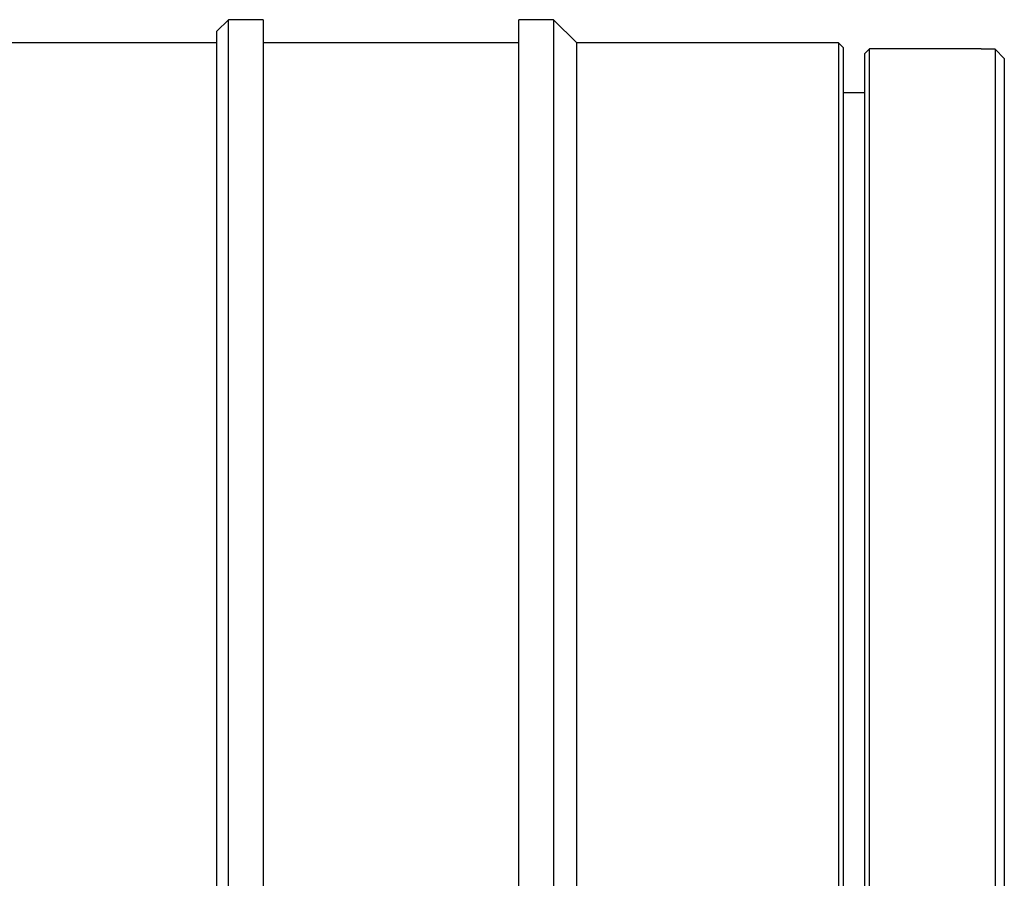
# Model space of a CAD drawing. Header units: millimetres. Extents: x 0 to 698, y 3778 to 4318.
# Tile 10 of 12: x 482 to 524, y 4096 to 4133. Entities that reach past the tile are written whole.
import ezdxf

# ---------------------------------------------------------------- set-up
doc = ezdxf.new("R2010")
doc.units = ezdxf.units.MM
doc.header["$LTSCALE"] = 5

msp = doc.modelspace()

# ---------------------------------------------------------------- linework, layer by layer
at = {"color": 7, "linetype": 'Continuous'}
for p, q in [((490.411, 4132.429), (490.911, 4132.929)), ((492.411, 4132.929), (490.911, 4132.929)), ((490.911, 4068.929), (490.911, 4132.929)), ((492.411, 4132.929), (492.411, 4068.929)), ((504.911, 4132.929), (503.411, 4132.929)), ((503.411, 4068.929), (503.411, 4132.929)), ((505.911, 4131.929), (504.911, 4132.929)), ((504.911, 4132.929), (504.911, 4068.929)), ((490.411, 4069.429), (490.411, 4132.429)), ((490.411, 4131.929), (479.881, 4131.929)), ((503.411, 4131.929), (492.411, 4131.929)), ((517.181, 4131.929), (505.911, 4131.929)), ((505.911, 4069.929), (505.911, 4131.929)), ((517.381, 4131.729), (517.181, 4131.929)), ((517.181, 4131.929), (517.181, 4069.929)), ((517.381, 4131.729), (517.381, 4070.129)), ((518.322, 4131.479), (518.522, 4131.679)), ((523.322, 4131.679), (518.522, 4131.679)), ((518.522, 4070.179), (518.522, 4131.679)), ((523.322, 4131.679), (523.322, 4131.663)), ((523.922, 4131.663), (523.322, 4131.663)), ((523.922, 4131.663), (524.322, 4131.263)), ((523.922, 4131.663), (523.922, 4070.195)), ((518.322, 4070.379), (518.322, 4131.479)), ((524.322, 4131.263), (524.322, 4070.595)), ((518.322, 4129.779), (517.381, 4129.779))]:
    msp.add_line(p, q, dxfattribs=at)

doc.saveas('drawing.dxf')
